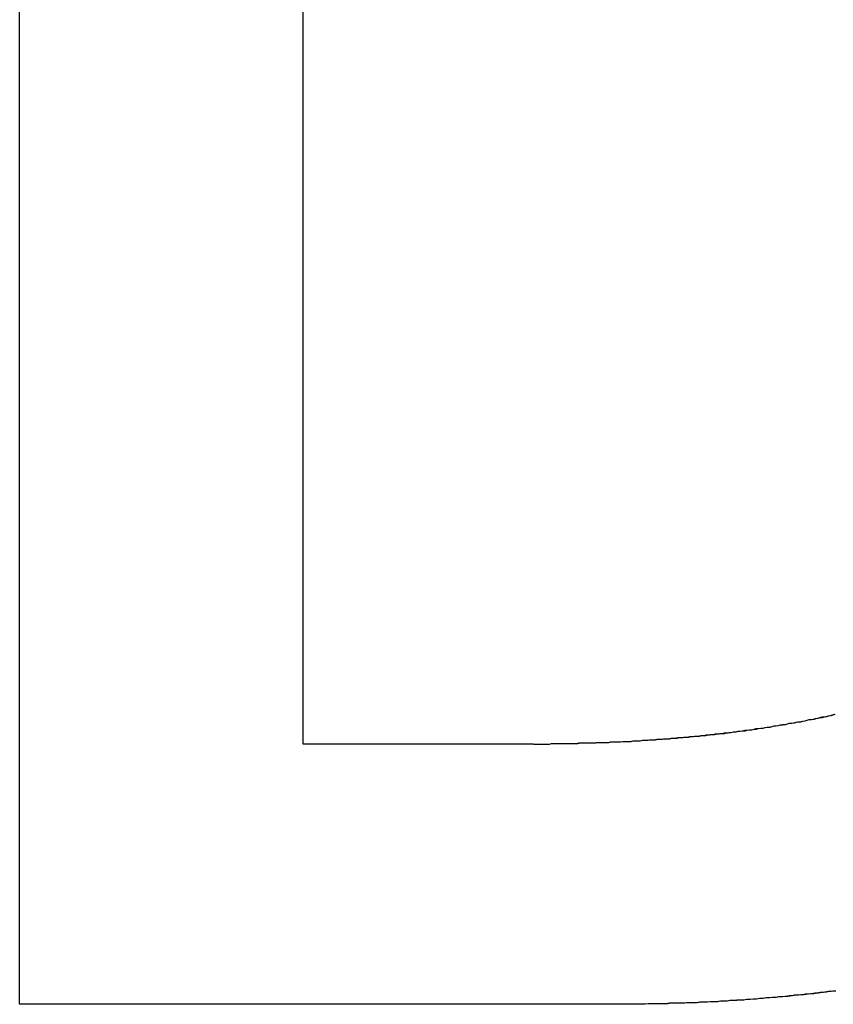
# Model space of a CAD drawing. Extents: x -55 to 3310, y -427 to 1727.
# Tile 23 of 79: x 1003.98 to 1005.51, y 528.89 to 530.75. Entities that reach past the tile are written whole.
import ezdxf

# ---------------------------------------------------------------- set-up
doc = ezdxf.new("R2010")
doc.units = 0
doc.linetypes.add('DURCHGEHEND', pattern=[0])
doc.layers.add('KF_PASSIO_SUB_15_FRONT', color=7, linetype='DURCHGEHEND')

# ---------------------------------------------------------------- blocks, each defined once
blk = doc.blocks.new('KF_PASSIO_SUB_15_FRONT')
at = {"layer": 'KF_PASSIO_SUB_15_FRONT'}
for p, q in [((-226.3042, -392.873), (-226.3042, -389.1971)), ((-226.3042, -392.873), (-226.3042, -389.1971)), ((-225.7698, -392.3827), (-225.7698, -389.6883)), ((-225.7698, -392.3827), (-225.7698, -389.6883)), ((-225.3351, -392.3827), (-225.7698, -392.3827)), ((-225.3351, -392.3827), (-225.7698, -392.3827)), ((-225.1638, -392.873), (-226.3042, -392.873)), ((-225.1638, -392.873), (-226.3042, -392.873))]:
    blk.add_line(p, q, dxfattribs=at)
for points in [[(-224.767, -392.327, 0), (-224.771, -392.328, 0), (-224.775, -392.329, 0), (-224.779, -392.33, 0), (-224.783, -392.331, 0), (-224.787, -392.332, 0), (-224.791, -392.333, 0), (-224.795, -392.333, 0), (-224.799, -392.334, 0), (-224.803, -392.335, 0), (-224.807, -392.336, 0), (-224.811, -392.337, 0), (-224.816, -392.337, 0), (-224.82, -392.338, 0), (-224.824, -392.339, 0), (-224.828, -392.34, 0), (-224.832, -392.341, 0), (-224.836, -392.341, 0), (-224.84, -392.342, 0), (-224.844, -392.343, 0), (-224.848, -392.344, 0), (-224.853, -392.344, 0), (-224.857, -392.345, 0), (-224.861, -392.346, 0), (-224.865, -392.347, 0), (-224.869, -392.347, 0), (-224.874, -392.348, 0), (-224.878, -392.349, 0), (-224.882, -392.349, 0), (-224.886, -392.35, 0), (-224.89, -392.351, 0), (-224.895, -392.351, 0), (-224.899, -392.352, 0), (-224.903, -392.353, 0), (-224.907, -392.353, 0), (-224.912, -392.354, 0), (-224.916, -392.355, 0), (-224.92, -392.355, 0), (-224.924, -392.356, 0), (-224.929, -392.356, 0), (-224.933, -392.357, 0), (-224.937, -392.358, 0), (-224.942, -392.358, 0), (-224.946, -392.359, 0), (-224.95, -392.359, 0), (-224.955, -392.36, 0), (-224.959, -392.36, 0), (-224.963, -392.361, 0), (-224.968, -392.362, 0), (-224.972, -392.362, 0), (-224.976, -392.363, 0), (-224.981, -392.363, 0), (-224.985, -392.364, 0), (-224.989, -392.364, 0), (-224.994, -392.365, 0), (-224.998, -392.365, 0), (-225.003, -392.366, 0), (-225.007, -392.366, 0), (-225.011, -392.367, 0), (-225.016, -392.367, 0), (-225.02, -392.367, 0), (-225.025, -392.368, 0), (-225.029, -392.368, 0), (-225.034, -392.369, 0), (-225.038, -392.369, 0), (-225.043, -392.37, 0), (-225.047, -392.37, 0), (-225.052, -392.37, 0), (-225.056, -392.371, 0), (-225.061, -392.371, 0), (-225.065, -392.372, 0), (-225.07, -392.372, 0), (-225.074, -392.372, 0), (-225.079, -392.373, 0), (-225.083, -392.373, 0), (-225.088, -392.373, 0), (-225.092, -392.374, 0), (-225.097, -392.374, 0), (-225.102, -392.374, 0), (-225.106, -392.375, 0), (-225.111, -392.375, 0), (-225.115, -392.375, 0), (-225.12, -392.376, 0), (-225.125, -392.376, 0), (-225.129, -392.376, 0), (-225.134, -392.377, 0), (-225.138, -392.377, 0), (-225.143, -392.377, 0), (-225.148, -392.377, 0), (-225.152, -392.378, 0), (-225.157, -392.378, 0), (-225.162, -392.378, 0), (-225.166, -392.378, 0), (-225.171, -392.379, 0), (-225.176, -392.379, 0), (-225.181, -392.379, 0), (-225.185, -392.379, 0), (-225.19, -392.379, 0), (-225.195, -392.38, 0), (-225.199, -392.38, 0), (-225.204, -392.38, 0), (-225.209, -392.38, 0), (-225.214, -392.38, 0), (-225.218, -392.381, 0), (-225.223, -392.381, 0), (-225.228, -392.381, 0), (-225.233, -392.381, 0), (-225.238, -392.381, 0), (-225.242, -392.381, 0), (-225.247, -392.381, 0), (-225.252, -392.382, 0), (-225.257, -392.382, 0), (-225.262, -392.382, 0), (-225.267, -392.382, 0), (-225.271, -392.382, 0), (-225.276, -392.382, 0), (-225.281, -392.382, 0), (-225.286, -392.382, 0), (-225.291, -392.382, 0), (-225.296, -392.382, 0), (-225.301, -392.382, 0), (-225.306, -392.383, 0), (-225.31, -392.383, 0), (-225.315, -392.383, 0), (-225.32, -392.383, 0), (-225.325, -392.383, 0), (-225.33, -392.383, 0), (-225.335, -392.383, 0)], [(-224.768, -392.327, 0), (-224.772, -392.328, 0), (-224.776, -392.329, 0), (-224.78, -392.33, 0), (-224.784, -392.331, 0), (-224.788, -392.332, 0), (-224.792, -392.332, 0), (-224.796, -392.333, 0), (-224.8, -392.334, 0), (-224.804, -392.335, 0), (-224.808, -392.336, 0), (-224.812, -392.337, 0), (-224.816, -392.337, 0), (-224.82, -392.338, 0), (-224.824, -392.339, 0), (-224.828, -392.34, 0), (-224.833, -392.341, 0), (-224.837, -392.341, 0), (-224.841, -392.342, 0), (-224.845, -392.343, 0), (-224.849, -392.344, 0), (-224.853, -392.344, 0), (-224.857, -392.345, 0), (-224.861, -392.346, 0), (-224.866, -392.346, 0), (-224.87, -392.347, 0), (-224.874, -392.348, 0), (-224.878, -392.349, 0), (-224.882, -392.349, 0), (-224.886, -392.35, 0), (-224.891, -392.351, 0), (-224.895, -392.351, 0), (-224.899, -392.352, 0), (-224.903, -392.353, 0), (-224.907, -392.353, 0), (-224.912, -392.354, 0), (-224.916, -392.354, 0), (-224.92, -392.355, 0), (-224.924, -392.356, 0), (-224.929, -392.356, 0), (-224.933, -392.357, 0), (-224.937, -392.357, 0), (-224.941, -392.358, 0), (-224.946, -392.359, 0), (-224.95, -392.359, 0), (-224.954, -392.36, 0), (-224.958, -392.36, 0), (-224.963, -392.361, 0), (-224.967, -392.361, 0), (-224.971, -392.362, 0), (-224.976, -392.362, 0), (-224.98, -392.363, 0), (-224.984, -392.363, 0), (-224.989, -392.364, 0), (-224.993, -392.364, 0), (-224.997, -392.365, 0), (-225.002, -392.365, 0), (-225.006, -392.366, 0), (-225.01, -392.366, 0), (-225.015, -392.367, 0), (-225.019, -392.367, 0), (-225.023, -392.368, 0), (-225.028, -392.368, 0), (-225.032, -392.368, 0), (-225.037, -392.369, 0), (-225.041, -392.369, 0), (-225.045, -392.37, 0), (-225.05, -392.37, 0), (-225.054, -392.371, 0), (-225.059, -392.371, 0), (-225.063, -392.371, 0), (-225.068, -392.372, 0), (-225.072, -392.372, 0), (-225.076, -392.372, 0), (-225.081, -392.373, 0), (-225.085, -392.373, 0), (-225.09, -392.373, 0), (-225.094, -392.374, 0), (-225.099, -392.374, 0), (-225.103, -392.374, 0), (-225.108, -392.375, 0), (-225.112, -392.375, 0), (-225.117, -392.375, 0), (-225.121, -392.376, 0), (-225.126, -392.376, 0), (-225.13, -392.376, 0), (-225.135, -392.377, 0), (-225.139, -392.377, 0), (-225.144, -392.377, 0), (-225.148, -392.377, 0), (-225.153, -392.378, 0), (-225.158, -392.378, 0), (-225.162, -392.378, 0), (-225.167, -392.378, 0), (-225.171, -392.379, 0), (-225.176, -392.379, 0), (-225.18, -392.379, 0), (-225.185, -392.379, 0), (-225.19, -392.379, 0), (-225.194, -392.38, 0), (-225.199, -392.38, 0), (-225.203, -392.38, 0), (-225.208, -392.38, 0), (-225.213, -392.38, 0), (-225.217, -392.38, 0), (-225.222, -392.381, 0), (-225.227, -392.381, 0), (-225.231, -392.381, 0), (-225.236, -392.381, 0), (-225.241, -392.381, 0), (-225.245, -392.381, 0), (-225.25, -392.381, 0), (-225.255, -392.382, 0), (-225.259, -392.382, 0), (-225.264, -392.382, 0), (-225.269, -392.382, 0), (-225.273, -392.382, 0), (-225.278, -392.382, 0), (-225.283, -392.382, 0), (-225.288, -392.382, 0), (-225.292, -392.382, 0), (-225.297, -392.382, 0), (-225.302, -392.382, 0), (-225.306, -392.383, 0), (-225.311, -392.383, 0), (-225.316, -392.383, 0), (-225.321, -392.383, 0), (-225.326, -392.383, 0), (-225.33, -392.383, 0), (-225.335, -392.383, 0)], [(-224.768, -392.848, 0), (-224.774, -392.849, 0), (-224.78, -392.849, 0), (-224.786, -392.85, 0), (-224.792, -392.851, 0), (-224.798, -392.852, 0), (-224.805, -392.852, 0), (-224.811, -392.853, 0), (-224.817, -392.854, 0), (-224.823, -392.854, 0), (-224.829, -392.855, 0), (-224.835, -392.856, 0), (-224.841, -392.856, 0), (-224.847, -392.857, 0), (-224.853, -392.857, 0), (-224.859, -392.858, 0), (-224.865, -392.859, 0), (-224.871, -392.859, 0), (-224.878, -392.86, 0), (-224.884, -392.86, 0), (-224.89, -392.861, 0), (-224.896, -392.861, 0), (-224.902, -392.862, 0), (-224.908, -392.862, 0), (-224.915, -392.863, 0), (-224.921, -392.863, 0), (-224.927, -392.864, 0), (-224.933, -392.864, 0), (-224.94, -392.865, 0), (-224.946, -392.865, 0), (-224.952, -392.866, 0), (-224.958, -392.866, 0), (-224.965, -392.866, 0), (-224.971, -392.867, 0), (-224.977, -392.867, 0), (-224.983, -392.867, 0), (-224.99, -392.868, 0), (-224.996, -392.868, 0), (-225.002, -392.868, 0), (-225.009, -392.869, 0), (-225.015, -392.869, 0), (-225.022, -392.869, 0), (-225.028, -392.87, 0), (-225.034, -392.87, 0), (-225.041, -392.87, 0), (-225.047, -392.87, 0), (-225.053, -392.871, 0), (-225.06, -392.871, 0), (-225.066, -392.871, 0), (-225.073, -392.871, 0), (-225.079, -392.871, 0), (-225.086, -392.872, 0), (-225.092, -392.872, 0), (-225.099, -392.872, 0), (-225.105, -392.872, 0), (-225.112, -392.872, 0), (-225.118, -392.872, 0), (-225.125, -392.873, 0), (-225.131, -392.873, 0), (-225.138, -392.873, 0), (-225.144, -392.873, 0), (-225.151, -392.873, 0), (-225.157, -392.873, 0), (-225.164, -392.873, 0)], [(-224.765, -392.848, 0), (-224.771, -392.848, 0), (-224.777, -392.849, 0), (-224.783, -392.85, 0), (-224.789, -392.851, 0), (-224.795, -392.851, 0), (-224.801, -392.852, 0), (-224.807, -392.853, 0), (-224.813, -392.853, 0), (-224.819, -392.854, 0), (-224.825, -392.855, 0), (-224.831, -392.855, 0), (-224.837, -392.856, 0), (-224.843, -392.856, 0), (-224.849, -392.857, 0), (-224.855, -392.858, 0), (-224.861, -392.858, 0), (-224.867, -392.859, 0), (-224.873, -392.859, 0), (-224.879, -392.86, 0), (-224.885, -392.86, 0), (-224.891, -392.861, 0), (-224.897, -392.861, 0), (-224.903, -392.862, 0), (-224.909, -392.862, 0), (-224.915, -392.863, 0), (-224.921, -392.863, 0), (-224.927, -392.864, 0), (-224.933, -392.864, 0), (-224.939, -392.865, 0), (-224.945, -392.865, 0), (-224.952, -392.865, 0), (-224.958, -392.866, 0), (-224.964, -392.866, 0), (-224.97, -392.867, 0), (-224.976, -392.867, 0), (-224.982, -392.867, 0), (-224.988, -392.868, 0), (-224.995, -392.868, 0), (-225.001, -392.868, 0), (-225.007, -392.869, 0), (-225.013, -392.869, 0), (-225.019, -392.869, 0), (-225.026, -392.87, 0), (-225.032, -392.87, 0), (-225.038, -392.87, 0), (-225.044, -392.87, 0), (-225.05, -392.871, 0), (-225.057, -392.871, 0), (-225.063, -392.871, 0), (-225.069, -392.871, 0), (-225.075, -392.871, 0), (-225.082, -392.872, 0), (-225.088, -392.872, 0), (-225.094, -392.872, 0), (-225.101, -392.872, 0), (-225.107, -392.872, 0), (-225.113, -392.872, 0), (-225.119, -392.872, 0), (-225.126, -392.873, 0), (-225.132, -392.873, 0), (-225.138, -392.873, 0), (-225.145, -392.873, 0), (-225.151, -392.873, 0), (-225.157, -392.873, 0), (-225.164, -392.873, 0)]]:
    blk.add_polyline3d(points, dxfattribs=at)

msp = doc.modelspace()

# ---------------------------------------------------------------- block references
at = {"layer": 'KF_PASSIO_SUB_15_FRONT'}
msp.add_blockref('KF_PASSIO_SUB_15_FRONT', (1230.2834, 921.7627), dxfattribs=at)

doc.saveas('drawing.dxf')
